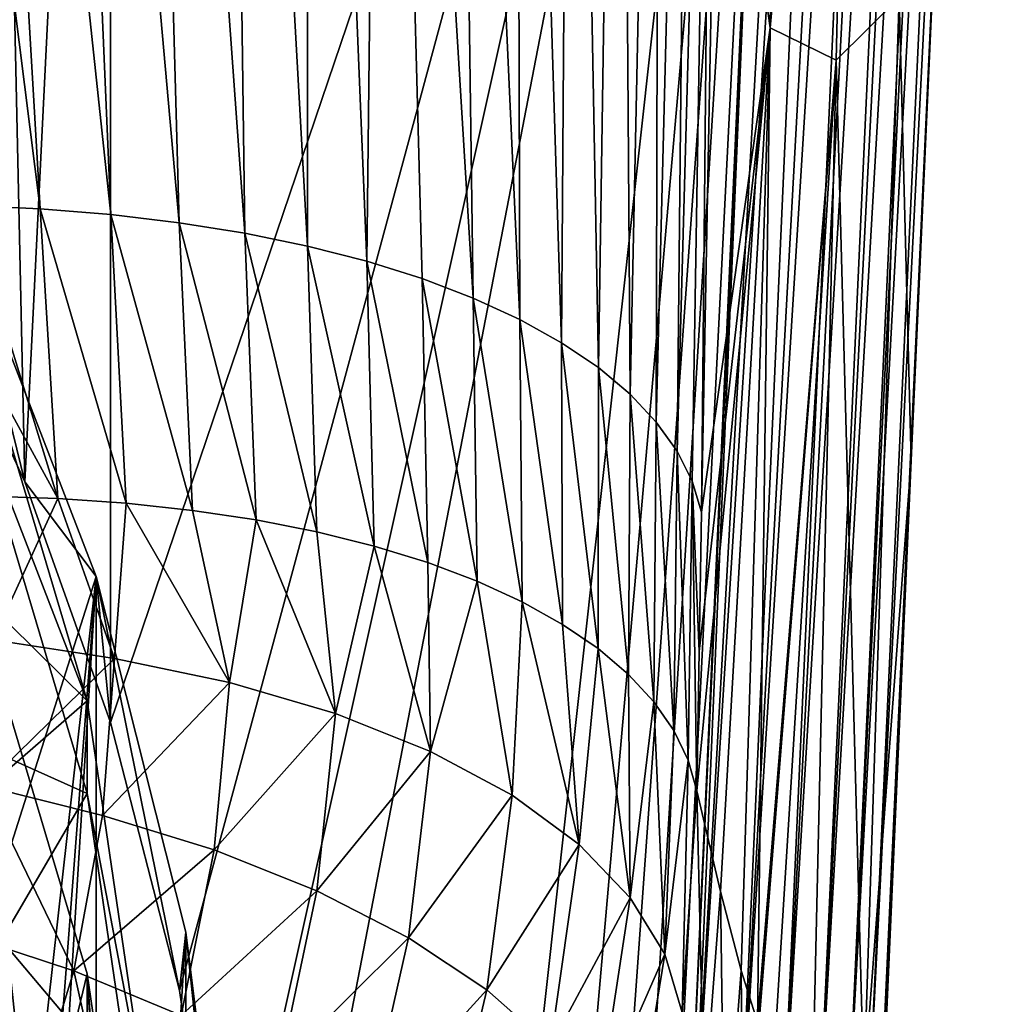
# Model space of a CAD drawing. Header units: metres. Extents: x -25 to 25, y -125 to 22.
# Tile 46 of 256: x 11.5 to 15.1, y -109.34 to -105.71. Entities that reach past the tile are written whole.
import ezdxf

# ---------------------------------------------------------------- set-up
doc = ezdxf.new("R2010")
doc.units = ezdxf.units.M
doc.layers.add('solid_500465_01', color=7, linetype='CONTINUOUS')

msp = doc.modelspace()

# ---------------------------------------------------------------- linework, layer by layer
at = {"layer": 'solid_500465_01'}
for points in [[(14.634159, -109.724075, 65.089943), (15.0575, -100.601006, 61.930496), (15.100524, -100.540977, 62.109413)], [(14.678835, -109.667458, 65.257721), (14.634159, -109.724075, 65.089943), (15.100524, -100.540977, 62.109413)], [(14.678835, -109.667458, 65.257721), (15.100524, -100.540977, 62.109413), (14.89288, -105.050461, 63.859924)], [(14.556868, -109.775665, 64.932915), (15.005036, -100.640808, 61.808941), (15.0575, -100.601006, 61.930496)], [(14.634159, -109.724075, 65.089943), (14.556868, -109.775665, 64.932915), (15.0575, -100.601006, 61.930496)], [(14.449096, -109.820168, 64.792847), (14.913671, -100.686188, 61.666485), (14.979158, -100.655807, 61.76239)], [(14.556868, -109.775665, 64.932915), (14.449096, -109.820168, 64.792847), (14.979158, -100.655807, 61.76239)], [(14.556868, -109.775665, 64.932915), (14.979158, -100.655807, 61.76239), (15.005036, -100.640808, 61.808941)], [(14.314696, -109.85598, 64.674744), (14.796818, -100.724403, 61.541641), (14.867693, -100.703102, 61.611942)], [(14.449096, -109.820168, 64.792847), (14.314696, -109.85598, 64.674744), (14.867693, -100.703102, 61.611942)], [(14.449096, -109.820168, 64.792847), (14.867693, -100.703102, 61.611942), (14.913671, -100.686188, 61.666485)], [(14.159266, -109.881996, 64.582458), (14.658664, -100.754501, 61.437691), (14.727209, -100.741158, 61.484676)], [(14.314696, -109.85598, 64.674744), (14.159266, -109.881996, 64.582458), (14.727209, -100.741158, 61.484676)], [(14.314696, -109.85598, 64.674744), (14.727209, -100.741158, 61.484676), (14.796818, -100.724403, 61.541641)], [(14.563707, -100.768761, 61.384827), (13.98848, -109.897102, 64.519775), (14.503748, -100.775574, 61.357788)], [(14.159266, -109.881996, 64.582458), (13.98848, -109.897102, 64.519775), (14.563707, -100.768761, 61.384827)], [(14.503748, -100.775574, 61.357788), (13.98848, -109.897102, 64.519775), (14.181934, -105.347458, 62.919025)], [(14.159266, -109.881996, 64.582458), (14.563707, -100.768761, 61.384827), (14.658664, -100.754501, 61.437691)], [(11.834519, -108.298668, 63.377827), (11.834342, -101.001228, 60.721737), (14.383348, -100.784698, 61.316635)], [(12.0888, -109.287109, 63.798588), (11.834519, -108.298668, 63.377827), (14.383348, -100.784698, 61.316635)], [(12.250964, -110.382454, 64.23687), (12.0888, -109.287109, 63.798588), (14.383348, -100.784698, 61.316635)], [(12.297275, -111.574074, 64.681992), (12.250964, -110.382454, 64.23687), (14.383348, -100.784698, 61.316635)], [(12.297275, -111.574074, 64.681992), (14.383348, -100.784698, 61.316635), (12.713726, -115.877243, 66.352905)], [(14.383348, -100.784698, 61.316635), (13.177345, -114.55542, 65.992683), (12.713726, -115.877243, 66.352905)], [(14.383348, -100.784698, 61.316635), (13.491885, -113.210579, 65.58783), (13.177345, -114.55542, 65.992683)], [(14.383348, -100.784698, 61.316635), (13.67979, -112.120239, 65.242554), (13.491885, -113.210579, 65.58783)], [(14.383348, -100.784698, 61.316635), (13.867987, -111.031853, 64.898827), (13.67979, -112.120239, 65.242554)], [(14.383348, -100.784698, 61.316635), (13.945855, -110.464928, 64.714394), (13.867987, -111.031853, 64.898827)], [(14.383348, -100.784698, 61.316635), (14.181934, -105.347458, 62.919025), (13.945855, -110.464928, 64.714394)], [(11.574896, -106.402832, 78.329483), (11.257944, -101.017784, 76.451439), (10.916919, -101.188736, 76.621567)], [(11.835702, -106.42395, 78.229805), (11.60572, -101.045349, 76.315544), (11.257944, -101.017784, 76.451439)], [(11.574896, -106.402832, 78.329483), (11.835702, -106.42395, 78.229805), (11.257944, -101.017784, 76.451439)], [(11.518812, -107.410469, 62.980713), (11.378473, -101.035278, 60.628185), (11.834342, -101.001228, 60.721737)], [(11.834519, -108.298668, 63.377827), (11.518812, -107.410469, 62.980713), (11.834342, -101.001228, 60.721737)], [(11.518812, -107.410469, 62.980713), (11.152225, -106.622292, 62.610729), (11.378473, -101.035278, 60.628185)], [(12.088117, -106.454147, 78.112297), (11.940493, -101.087212, 76.153046), (11.60572, -101.045349, 76.315544)], [(11.835702, -106.42395, 78.229805), (12.088117, -106.454147, 78.112297), (11.60572, -101.045349, 76.315544)], [(12.330695, -106.493149, 77.977837), (12.259744, -101.142937, 75.965431), (11.940493, -101.087212, 76.153046)], [(12.088117, -106.454147, 78.112297), (12.330695, -106.493149, 77.977837), (11.940493, -101.087212, 76.153046)], [(12.561994, -106.540703, 77.827286), (12.560952, -101.21209, 75.754181), (12.259744, -101.142937, 75.965431)], [(12.330695, -106.493149, 77.977837), (12.561994, -106.540703, 77.827286), (12.259744, -101.142937, 75.965431)], [(11.574896, -106.402832, 78.329483), (10.916919, -101.188736, 76.621567), (11.307098, -106.390419, 78.41024)], [(12.780564, -106.596527, 77.66153), (12.8416, -101.294212, 75.52079), (12.560952, -101.21209, 75.754181)], [(12.561994, -106.540703, 77.827286), (12.780564, -106.596527, 77.66153), (12.560952, -101.21209, 75.754181)], [(12.780564, -106.596527, 77.66153), (12.984961, -106.66037, 77.481438), (12.8416, -101.294212, 75.52079)], [(13.173736, -106.731956, 77.287888), (13.099169, -101.38887, 75.266731), (12.8416, -101.294212, 75.52079)], [(12.984961, -106.66037, 77.481438), (13.173736, -106.731956, 77.287888), (12.8416, -101.294212, 75.52079)], [(13.345587, -106.810959, 77.081848), (13.331383, -101.495514, 74.993683), (13.099169, -101.38887, 75.266731)], [(13.173736, -106.731956, 77.287888), (13.345587, -106.810959, 77.081848), (13.099169, -101.38887, 75.266731)], [(13.499733, -106.89682, 76.8647), (13.536852, -101.613152, 74.703972), (13.331383, -101.495514, 74.993683)], [(13.345587, -106.810959, 77.081848), (13.499733, -106.89682, 76.8647), (13.331383, -101.495514, 74.993683)], [(13.499733, -106.89682, 76.8647), (13.635509, -106.98893, 76.637878), (13.536852, -101.613152, 74.703972)], [(13.635509, -106.98893, 76.637878), (13.714383, -101.740723, 74.400085), (13.536852, -101.613152, 74.703972)], [(13.635509, -106.98893, 76.637878), (13.752254, -107.086678, 76.402847), (13.714383, -101.740723, 74.400085)], [(13.752254, -107.086678, 76.402847), (13.862787, -101.877151, 74.084511), (13.714383, -101.740723, 74.400085)], [(13.752254, -107.086678, 76.402847), (13.849303, -107.189461, 76.161057), (13.862787, -101.877151, 74.084511)], [(13.849303, -107.189461, 76.161057), (13.980871, -102.021362, 73.759735), (13.862787, -101.877151, 74.084511)], [(13.849303, -107.189461, 76.161057), (13.925992, -107.296669, 75.913956), (13.980871, -102.021362, 73.759735)], [(13.925992, -107.296669, 75.913956), (14.067445, -102.172295, 73.428238), (13.980871, -102.021362, 73.759735)], [(14.269565, -105.735191, 72.020958), (14.316462, -102.076347, 71.047485), (14.075776, -104.343781, 73.997902)], [(14.599361, -102.116074, 68.007004), (14.316462, -102.076347, 71.047485), (14.269565, -105.735191, 72.020958)], [(14.512812, -105.854515, 68.962868), (14.599361, -102.116074, 68.007004), (14.269565, -105.735191, 72.020958)], [(14.745706, -105.622704, 65.819641), (14.599361, -102.116074, 68.007004), (14.512812, -105.854515, 68.962868)], [(13.925992, -107.296669, 75.913956), (13.981657, -107.407684, 75.663002), (14.067445, -102.172295, 73.428238)], [(13.981657, -107.407684, 75.663002), (14.015646, -107.521919, 75.409645), (14.067445, -102.172295, 73.428238)], [(14.067445, -102.172295, 73.428238), (14.015646, -107.521919, 75.409645), (14.075776, -104.343781, 73.997902)], [(14.269565, -105.735191, 72.020958), (14.075776, -104.343781, 73.997902), (14.015646, -107.521919, 75.409645)], [(14.678835, -109.667458, 65.257721), (14.89288, -105.050461, 63.859924), (14.789535, -107.331093, 64.644623)], [(14.745706, -105.622704, 65.819641), (14.789535, -107.331093, 64.644623), (14.89288, -105.050461, 63.859924)], [(14.181934, -105.347458, 62.919025), (13.98848, -109.897102, 64.519775), (13.945855, -110.464928, 64.714394)], [(14.745706, -105.622704, 65.819641), (14.512812, -105.854515, 68.962868), (14.614632, -109.642365, 66.736084)], [(14.745706, -105.622704, 65.819641), (14.614632, -109.642365, 66.736084), (14.789535, -107.331093, 64.644623)], [(13.999097, -108.549973, 75.858292), (14.086516, -108.922226, 74.787804), (14.269565, -105.735191, 72.020958)], [(14.007348, -108.036362, 75.632645), (13.999097, -108.549973, 75.858292), (14.269565, -105.735191, 72.020958)], [(14.007348, -108.036362, 75.632645), (14.269565, -105.735191, 72.020958), (14.015646, -107.521919, 75.409645)], [(14.086516, -108.922226, 74.787804), (14.162199, -109.213776, 73.793587), (14.269565, -105.735191, 72.020958)], [(14.162199, -109.213776, 73.793587), (14.222479, -109.40361, 72.954651), (14.269565, -105.735191, 72.020958)], [(14.512812, -105.854515, 68.962868), (14.269565, -105.735191, 72.020958), (14.222479, -109.40361, 72.954651)], [(14.227599, -109.41687, 72.881485), (14.512812, -105.854515, 68.962868), (14.222479, -109.40361, 72.954651)], [(14.227599, -109.41687, 72.881485), (14.284058, -109.523682, 72.057228), (14.512812, -105.854515, 68.962868)], [(14.284058, -109.523682, 72.057228), (14.427051, -109.616821, 69.857155), (14.512812, -105.854515, 68.962868)], [(14.614632, -109.642365, 66.736084), (14.512812, -105.854515, 68.962868), (14.427051, -109.616821, 69.857155)], [(11.640207, -107.471367, 78.698631), (11.307098, -106.390419, 78.41024), (11.341348, -106.926956, 78.595703)], [(11.640207, -107.471367, 78.698631), (11.574896, -106.402832, 78.329483), (11.307098, -106.390419, 78.41024)], [(11.892854, -107.488785, 78.60041), (11.835702, -106.42395, 78.229805), (11.574896, -106.402832, 78.329483)], [(11.640207, -107.471367, 78.698631), (11.892854, -107.488785, 78.60041), (11.574896, -106.402832, 78.329483)], [(12.137344, -107.515366, 78.484947), (12.088117, -106.454147, 78.112297), (11.835702, -106.42395, 78.229805)], [(11.892854, -107.488785, 78.60041), (12.137344, -107.515366, 78.484947), (11.835702, -106.42395, 78.229805)], [(12.372278, -107.550835, 78.353134), (12.330695, -106.493149, 77.977837), (12.088117, -106.454147, 78.112297)], [(12.137344, -107.515366, 78.484947), (12.372278, -107.550835, 78.353134), (12.088117, -106.454147, 78.112297)], [(11.294823, -106.501076, 63.871838), (11.152225, -106.622292, 62.610729), (11.518812, -107.410469, 62.980713)], [(11.294823, -106.501076, 63.871838), (11.518812, -107.410469, 62.980713), (11.781912, -107.759575, 64.329887)], [(11.294823, -106.501076, 63.871838), (11.781912, -107.759575, 64.329887), (11.324607, -109.198143, 64.853485)], [(12.596251, -107.594963, 78.205833), (12.561994, -106.540703, 77.827286), (12.330695, -106.493149, 77.977837)], [(12.372278, -107.550835, 78.353134), (12.596251, -107.594963, 78.205833), (12.330695, -106.493149, 77.977837)], [(12.807865, -107.647476, 78.043938), (12.780564, -106.596527, 77.66153), (12.561994, -106.540703, 77.827286)], [(12.596251, -107.594963, 78.205833), (12.807865, -107.647476, 78.043938), (12.561994, -106.540703, 77.827286)], [(13.005722, -107.708138, 77.868301), (12.984961, -106.66037, 77.481438), (12.780564, -106.596527, 77.66153)], [(12.807865, -107.647476, 78.043938), (13.005722, -107.708138, 77.868301), (12.780564, -106.596527, 77.66153)], [(13.188425, -107.776672, 77.67981), (13.173736, -106.731956, 77.287888), (12.984961, -106.66037, 77.481438)], [(13.005722, -107.708138, 77.868301), (13.188425, -107.776672, 77.67981), (12.984961, -106.66037, 77.481438)], [(11.749009, -108.217979, 66.252632), (11.307131, -106.736008, 65.713234), (10.794296, -107.277351, 66.708405)], [(11.307131, -107.078026, 64.773544), (11.307131, -106.736008, 65.713234), (11.749009, -108.217979, 66.252632)], [(13.354646, -107.852814, 77.47937), (13.345587, -106.810959, 77.081848), (13.173736, -106.731956, 77.287888)], [(13.188425, -107.776672, 77.67981), (13.354646, -107.852814, 77.47937), (13.173736, -106.731956, 77.287888)], [(13.503551, -107.936043, 77.268272), (13.499733, -106.89682, 76.8647), (13.345587, -106.810959, 77.081848)], [(13.354646, -107.852814, 77.47937), (13.503551, -107.936043, 77.268272), (13.345587, -106.810959, 77.081848)], [(13.634521, -108.025749, 77.047951), (13.635509, -106.98893, 76.637878), (13.499733, -106.89682, 76.8647)], [(13.503551, -107.936043, 77.268272), (13.634521, -108.025749, 77.047951), (13.499733, -106.89682, 76.8647)], [(11.640207, -107.471367, 78.698631), (11.341348, -106.926956, 78.595703), (11.380806, -107.463364, 78.778748)], [(13.634521, -108.025749, 77.047951), (13.746946, -108.121315, 76.819847), (13.635509, -106.98893, 76.637878)], [(13.746946, -108.121315, 76.819847), (13.752254, -107.086678, 76.402847), (13.635509, -106.98893, 76.637878)], [(10.794296, -108.132401, 64.359169), (11.307131, -107.078026, 64.773544), (11.749009, -108.559998, 65.312935)], [(11.749009, -108.559998, 65.312935), (11.307131, -107.078026, 64.773544), (11.749009, -108.217979, 66.252632)], [(13.746946, -108.121315, 76.819847), (13.840217, -108.22213, 76.585403), (13.752254, -107.086678, 76.402847)], [(13.840217, -108.22213, 76.585403), (13.849303, -107.189461, 76.161057), (13.752254, -107.086678, 76.402847)], [(13.840217, -108.22213, 76.585403), (13.913728, -108.327583, 76.346039), (13.849303, -107.189461, 76.161057)], [(13.913728, -108.327583, 76.346039), (13.925992, -107.296669, 75.913956), (13.849303, -107.189461, 76.161057)], [(11.749009, -108.217979, 66.252632), (10.794296, -107.277351, 66.708405), (11.135491, -108.751213, 67.244843)], [(13.913728, -108.327583, 76.346039), (13.966872, -108.437065, 76.103188), (13.925992, -107.296669, 75.913956)], [(13.966872, -108.437065, 76.103188), (13.981657, -107.407684, 75.663002), (13.925992, -107.296669, 75.913956)], [(14.614632, -109.642365, 66.736084), (14.688854, -109.608009, 65.430016), (14.789535, -107.331093, 64.644623)], [(14.678835, -109.667458, 65.257721), (14.789535, -107.331093, 64.644623), (14.688854, -109.608009, 65.430016)], [(11.781912, -107.759575, 64.329887), (11.518812, -107.410469, 62.980713), (11.834519, -108.298668, 63.377827)], [(13.966872, -108.437065, 76.103188), (13.999097, -108.549973, 75.858292), (13.981657, -107.407684, 75.663002)], [(13.981657, -107.407684, 75.663002), (14.007348, -108.036362, 75.632645), (14.015646, -107.521919, 75.409645)], [(13.981657, -107.407684, 75.663002), (13.999097, -108.549973, 75.858292), (14.007348, -108.036362, 75.632645)], [(11.640207, -107.471367, 78.698631), (11.380806, -107.463364, 78.778748), (11.400898, -107.992607, 78.963593)], [(11.850104, -108.06218, 78.82859), (11.640207, -107.471367, 78.698631), (11.400898, -107.992607, 78.963593)], [(11.850104, -108.06218, 78.82859), (11.892854, -107.488785, 78.60041), (11.640207, -107.471367, 78.698631)], [(11.850104, -108.06218, 78.82859), (12.274137, -108.150475, 78.635857), (11.892854, -107.488785, 78.60041)], [(12.274137, -108.150475, 78.635857), (12.137344, -107.515366, 78.484947), (11.892854, -107.488785, 78.60041)], [(12.274137, -108.150475, 78.635857), (12.372278, -107.550835, 78.353134), (12.137344, -107.515366, 78.484947)], [(12.274137, -108.150475, 78.635857), (12.665145, -108.265472, 78.393753), (12.372278, -107.550835, 78.353134)], [(12.665145, -108.265472, 78.393753), (12.596251, -107.594963, 78.205833), (12.372278, -107.550835, 78.353134)], [(12.665145, -108.265472, 78.393753), (12.807865, -107.647476, 78.043938), (12.596251, -107.594963, 78.205833)], [(12.665145, -108.265472, 78.393753), (13.015318, -108.404999, 78.106873), (12.807865, -107.647476, 78.043938)], [(13.015318, -108.404999, 78.106873), (13.005722, -107.708138, 77.868301), (12.807865, -107.647476, 78.043938)], [(13.015318, -108.404999, 78.106873), (13.188425, -107.776672, 77.67981), (13.005722, -107.708138, 77.868301)], [(11.552043, -110.042229, 58.882061), (11.303097, -109.307884, 58.61478), (11.305849, -107.741592, 62.939915)], [(11.748618, -113.817146, 65.151237), (11.74872, -109.225662, 63.480072), (11.305849, -107.741592, 62.939915)], [(11.552043, -110.042229, 58.882061), (11.305849, -107.741592, 62.939915), (11.74872, -109.225662, 63.480072)], [(11.306605, -115.298752, 65.690498), (11.748618, -113.817146, 65.151237), (11.305849, -107.741592, 62.939915)], [(11.781912, -107.759575, 64.329887), (11.294823, -115.652016, 67.202507), (11.48026, -111.70298, 65.765175)], [(11.781912, -107.759575, 64.329887), (11.781912, -114.393517, 66.744453), (11.294823, -115.652016, 67.202507)], [(11.781912, -107.759575, 64.329887), (11.48026, -110.450111, 65.309166), (11.324607, -109.198143, 64.853485)], [(11.781912, -107.759575, 64.329887), (11.48026, -111.70298, 65.765175), (11.48026, -110.450111, 65.309166)], [(11.781912, -107.759575, 64.329887), (11.834519, -108.298668, 63.377827), (12.0888, -109.287109, 63.798588)], [(11.781912, -107.759575, 64.329887), (12.0888, -109.287109, 63.798588), (12.113159, -109.072136, 64.807625)], [(11.781912, -107.759575, 64.329887), (12.113159, -109.072136, 64.807625), (11.781912, -114.393517, 66.744453)], [(13.015318, -108.404999, 78.106873), (13.316902, -108.566849, 77.779869), (13.188425, -107.776672, 77.67981)], [(13.316902, -108.566849, 77.779869), (13.354646, -107.852814, 77.47937), (13.188425, -107.776672, 77.67981)], [(13.316902, -108.566849, 77.779869), (13.564054, -108.748062, 77.418739), (13.354646, -107.852814, 77.47937)], [(13.564054, -108.748062, 77.418739), (13.503551, -107.936043, 77.268272), (13.354646, -107.852814, 77.47937)], [(13.564054, -108.748062, 77.418739), (13.634521, -108.025749, 77.047951), (13.503551, -107.936043, 77.268272)], [(11.850104, -108.06218, 78.82859), (11.400898, -107.992607, 78.963593), (11.368417, -108.532188, 79.165634)], [(13.564054, -108.748062, 77.418739), (13.75329, -108.944748, 77.031143), (13.634521, -108.025749, 77.047951)], [(13.75329, -108.944748, 77.031143), (13.746946, -108.121315, 76.819847), (13.634521, -108.025749, 77.047951)], [(11.805126, -108.641258, 79.049095), (11.850104, -108.06218, 78.82859), (11.368417, -108.532188, 79.165634)], [(11.805126, -108.641258, 79.049095), (12.274137, -108.150475, 78.635857), (11.850104, -108.06218, 78.82859)], [(11.135491, -109.606262, 64.895615), (10.794296, -108.132401, 64.359169), (11.749009, -108.559998, 65.312935)], [(11.805126, -108.641258, 79.049095), (12.217308, -108.767807, 78.875198), (12.274137, -108.150475, 78.635857)], [(12.217308, -108.767807, 78.875198), (12.665145, -108.265472, 78.393753), (12.274137, -108.150475, 78.635857)], [(13.75329, -108.944748, 77.031143), (13.840217, -108.22213, 76.585403), (13.746946, -108.121315, 76.819847)], [(11.972025, -109.742691, 66.807579), (11.749009, -108.217979, 66.252632), (11.135491, -108.751213, 67.244843)], [(11.749009, -108.559998, 65.312935), (11.749009, -108.217979, 66.252632), (11.972025, -109.742691, 66.807579)], [(13.75329, -108.944748, 77.031143), (13.881275, -109.152946, 76.624832), (13.840217, -108.22213, 76.585403)], [(13.881275, -109.152946, 76.624832), (13.913728, -108.327583, 76.346039), (13.840217, -108.22213, 76.585403)], [(12.217308, -108.767807, 78.875198), (12.596178, -108.919228, 78.652344), (12.665145, -108.265472, 78.393753)], [(12.596178, -108.919228, 78.652344), (13.015318, -108.404999, 78.106873), (12.665145, -108.265472, 78.393753)], [(13.881275, -109.152946, 76.624832), (13.966872, -108.437065, 76.103188), (13.913728, -108.327583, 76.346039)], [(12.596178, -108.919228, 78.652344), (12.934073, -109.092583, 78.384796), (13.015318, -108.404999, 78.106873)], [(12.934073, -109.092583, 78.384796), (13.316902, -108.566849, 77.779869), (13.015318, -108.404999, 78.106873)], [(13.881275, -109.152946, 76.624832), (13.944835, -109.368591, 76.207481), (13.966872, -108.437065, 76.103188)], [(13.966872, -108.437065, 76.103188), (13.944835, -109.368591, 76.207481), (13.999097, -108.549973, 75.858292)], [(11.698814, -109.214264, 79.283348), (11.368417, -108.532188, 79.165634), (11.275831, -109.075928, 79.384529)], [(11.698814, -109.214264, 79.283348), (11.805126, -108.641258, 79.049095), (11.368417, -108.532188, 79.165634)], [(13.944835, -109.368591, 76.207481), (14.025606, -109.71183, 75.196533), (13.999097, -108.549973, 75.858292)], [(14.025606, -109.71183, 75.196533), (14.086516, -108.922226, 74.787804), (13.999097, -108.549973, 75.858292)], [(11.552043, -110.042229, 58.882061), (11, -108.58786, 58.352711), (11.303097, -109.307884, 58.61478)], [(11.747231, -110.792671, 59.155201), (11, -108.58786, 58.352711), (11.552043, -110.042229, 58.882061)], [(11.887478, -111.553886, 59.432259), (11, -108.58786, 58.352711), (11.747231, -110.792671, 59.155201)], [(11.971734, -112.322372, 59.711964), (11, -108.58786, 58.352711), (11.887478, -111.553886, 59.432259)], [(11.999995, -113.094467, 59.992985), (11, -108.58786, 58.352711), (11.971734, -112.322372, 59.711964)], [(11.971734, -113.866562, 60.274002), (11, -108.58786, 58.352711), (11.999995, -113.094467, 59.992985)], [(11.887478, -114.63504, 60.553707), (11, -108.58786, 58.352711), (11.971734, -113.866562, 60.274002)], [(11.747231, -115.396255, 60.830769), (11, -108.58786, 58.352711), (11.887478, -114.63504, 60.553707)], [(11.552043, -116.146698, 61.103905), (11, -108.58786, 58.352711), (11.747231, -115.396255, 60.830769)], [(11.303097, -116.881042, 61.371185), (11, -108.58786, 58.352711), (11.552043, -116.146698, 61.103905)], [(11.135491, -109.606262, 64.895615), (11.749009, -108.559998, 65.312935), (11.972025, -110.084709, 65.867889)], [(11.972025, -110.084709, 65.867889), (11.749009, -108.559998, 65.312935), (11.972025, -109.742691, 66.807579)], [(12.934073, -109.092583, 78.384796), (13.223395, -109.284927, 78.076874), (13.316902, -108.566849, 77.779869)], [(13.223395, -109.284927, 78.076874), (13.564054, -108.748062, 77.418739), (13.316902, -108.566849, 77.779869)], [(11.698814, -109.214264, 79.283348), (12.217308, -108.767807, 78.875198), (11.805126, -108.641258, 79.049095)], [(11.972025, -109.742691, 66.807579), (11.135491, -108.751213, 67.244843), (11.25, -110.255699, 67.792435)], [(11.698814, -109.214264, 79.283348), (12.095757, -109.378693, 79.129166), (12.217308, -108.767807, 78.875198)], [(12.095757, -109.378693, 79.129166), (12.596178, -108.919228, 78.652344), (12.217308, -108.767807, 78.875198)], [(13.223395, -109.284927, 78.076874), (13.458531, -109.492661, 77.734299), (13.564054, -108.748062, 77.418739)], [(13.458531, -109.492661, 77.734299), (13.75329, -108.944748, 77.031143), (13.564054, -108.748062, 77.418739)], [(12.095757, -109.378693, 79.129166), (12.459292, -109.56546, 78.925919), (12.596178, -108.919228, 78.652344)], [(12.459292, -109.56546, 78.925919), (12.934073, -109.092583, 78.384796), (12.596178, -108.919228, 78.652344)], [(13.458531, -109.492661, 77.734299), (13.636163, -109.711426, 77.364487), (13.75329, -108.944748, 77.031143)], [(13.636163, -109.711426, 77.364487), (13.881275, -109.152946, 76.624832), (13.75329, -108.944748, 77.031143)], [(14.025606, -109.71183, 75.196533), (14.100817, -110.019363, 74.175682), (14.086516, -108.922226, 74.787804)], [(14.100817, -110.019363, 74.175682), (14.162199, -109.213776, 73.793587), (14.086516, -108.922226, 74.787804)], [(11.528107, -109.773064, 79.528793), (11.275831, -109.075928, 79.384529), (11.12336, -109.595177, 79.609634)], [(11.528107, -109.773064, 79.528793), (11.698814, -109.214264, 79.283348), (11.275831, -109.075928, 79.384529)], [(12.113159, -109.072136, 64.807625), (12.113159, -113.080956, 66.266716), (11.781912, -114.393517, 66.744453)], [(12.113159, -109.072136, 64.807625), (12.0888, -109.287109, 63.798588), (12.250964, -110.382454, 64.23687)], [(12.113159, -109.072136, 64.807625), (12.250964, -110.382454, 64.23687), (12.278459, -110.402008, 65.291656)], [(12.113159, -109.072136, 64.807625), (12.278459, -110.402008, 65.291656), (12.113159, -113.080956, 66.266716)], [(12.459292, -109.56546, 78.925919), (12.781963, -109.770897, 78.677513), (12.934073, -109.092583, 78.384796)], [(12.781963, -109.770897, 78.677513), (13.223395, -109.284927, 78.076874), (12.934073, -109.092583, 78.384796)], [(13.636163, -109.711426, 77.364487), (13.753099, -109.936829, 76.974899), (13.881275, -109.152946, 76.624832)], [(13.753099, -109.936829, 76.974899), (13.944835, -109.368591, 76.207481), (13.881275, -109.152946, 76.624832)], [(11.528107, -109.773064, 79.528793), (11.862806, -109.949272, 79.413445), (11.698814, -109.214264, 79.283348)], [(11.747231, -110.792671, 59.155201), (11.552043, -110.042229, 58.882061), (11.74872, -109.225662, 63.480072)], [(11.862806, -109.949272, 79.413445), (12.095757, -109.378693, 79.129166), (11.698814, -109.214264, 79.283348)], [(11.887478, -111.553886, 59.432259), (11.747231, -110.792671, 59.155201), (11.74872, -109.225662, 63.480072)], [(11.748618, -113.817146, 65.151237), (11.971897, -112.292381, 64.596268), (11.74872, -109.225662, 63.480072)], [(11.971897, -112.292381, 64.596268), (11.972067, -110.752296, 64.035721), (11.74872, -109.225662, 63.480072)], [(11.887478, -111.553886, 59.432259), (11.74872, -109.225662, 63.480072), (11.972067, -110.752296, 64.035721)], [(14.100817, -110.019363, 74.175682), (14.172524, -110.262772, 73.137276), (14.162199, -109.213776, 73.793587)], [(14.172524, -110.262772, 73.137276), (14.222479, -109.40361, 72.954651), (14.162199, -109.213776, 73.793587)], [(12.781963, -109.770897, 78.677513), (13.056391, -109.991302, 78.387924), (13.223395, -109.284927, 78.076874)], [(13.056391, -109.991302, 78.387924), (13.458531, -109.492661, 77.734299), (13.223395, -109.284927, 78.076874)]]:
    msp.add_3dface(points, dxfattribs=at)

doc.saveas('drawing.dxf')
